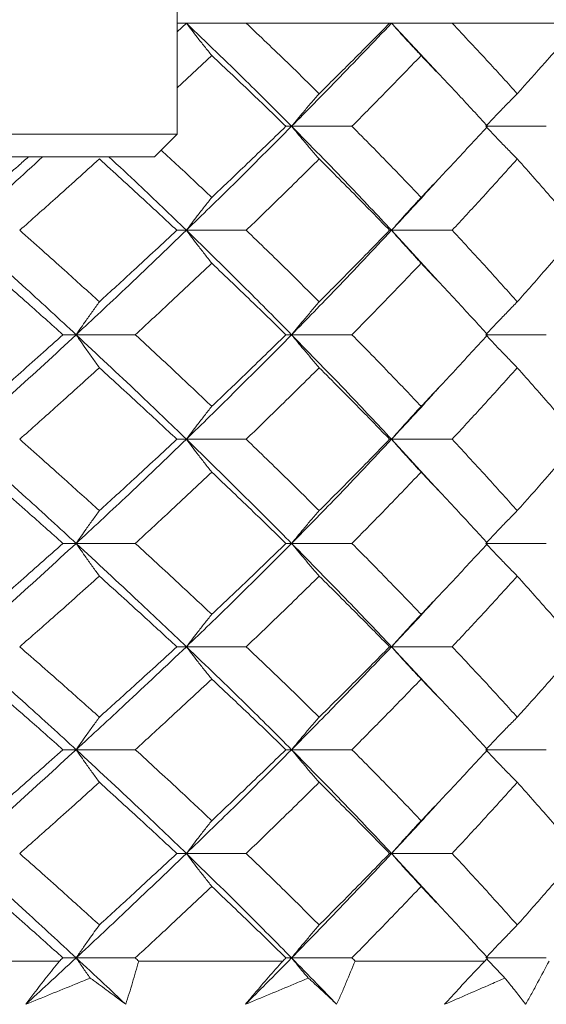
# Model space of a CAD drawing. Header units: inches. Extents: x 1 to 19.9, y 2.6 to 16.1.
# Tile 29 of 70: x 11.704 to 11.886, y 3.923 to 4.264. Entities that reach past the tile are written whole.
import ezdxf

# ---------------------------------------------------------------- set-up
doc = ezdxf.new("R2010")
doc.units = ezdxf.units.IN
doc.header["$MEASUREMENT"] = 0

msp = doc.modelspace()

# ---------------------------------------------------------------- linework, layer by layer
at = {"color": 7, "linetype": 'Continuous', "lineweight": 15}
for p, q in [((11.75813, 4.22476), (11.75813, 4.29563)), ((11.76135, 4.26321), (11.75813, 4.26018)), ((11.76135, 4.26321), (11.75813, 4.26321)), ((11.7821, 4.26321), (11.76135, 4.26321)), ((11.83181, 4.26321), (11.7821, 4.26321)), ((11.83247, 4.26321), (11.83181, 4.26321)), ((11.83247, 4.26321), (11.84869, 4.24575)), ((11.85346, 4.26321), (11.83247, 4.26321)), ((11.89763, 4.26321), (11.85346, 4.26321)), ((11.77017, 4.25199), (11.75813, 4.2408)), ((11.75813, 4.22476), (11.60852, 4.22476)), ((11.75026, 4.21688), (11.75813, 4.22476)), ((11.79783, 4.22748), (11.79586, 4.22748)), ((11.79783, 4.22748), (11.81875, 4.22748)), ((11.86578, 4.22748), (11.88611, 4.22748)), ((11.75026, 4.21688), (11.6164, 4.21688)), ((11.76135, 4.19144), (11.75806, 4.19144)), ((11.76135, 4.19144), (11.7821, 4.19144)), ((11.83247, 4.19144), (11.83181, 4.19144)), ((11.83247, 4.19144), (11.8487, 4.17371)), ((11.83247, 4.19144), (11.85346, 4.19144)), ((11.72316, 4.15524), (11.71858, 4.15524)), ((11.72316, 4.15524), (11.74366, 4.15524)), ((11.79783, 4.15524), (11.79586, 4.15524)), ((11.79783, 4.15524), (11.81875, 4.15524)), ((11.86578, 4.15524), (11.88611, 4.15524)), ((11.76135, 4.11903), (11.75806, 4.11903)), ((11.76135, 4.11903), (11.7821, 4.11903)), ((11.83247, 4.11903), (11.83181, 4.11903)), ((11.83247, 4.11903), (11.8487, 4.10131)), ((11.83247, 4.11903), (11.85346, 4.11903)), ((11.72316, 4.08294), (11.71858, 4.08294)), ((11.72316, 4.08294), (11.74366, 4.08294)), ((11.79783, 4.08294), (11.79586, 4.08294)), ((11.79783, 4.08294), (11.81875, 4.08294)), ((11.86578, 4.08294), (11.88611, 4.08294)), ((11.76135, 4.04711), (11.75806, 4.04711)), ((11.76135, 4.04711), (11.7821, 4.04711)), ((11.83247, 4.04711), (11.83181, 4.04711)), ((11.83247, 4.04711), (11.84886, 4.02949)), ((11.83247, 4.04711), (11.85346, 4.04711)), ((11.72316, 4.01145), (11.71858, 4.01145)), ((11.72316, 4.01145), (11.74366, 4.01145)), ((11.79783, 4.01145), (11.79586, 4.01145)), ((11.79783, 4.01145), (11.81875, 4.01145)), ((11.86578, 4.01145), (11.88611, 4.01145)), ((11.76135, 3.97547), (11.75806, 3.97547)), ((11.76135, 3.97547), (11.7821, 3.97547)), ((11.83247, 3.97547), (11.83181, 3.97547)), ((11.83247, 3.97547), (11.8487, 3.95775)), ((11.83247, 3.97547), (11.85346, 3.97547)), ((11.71737, 3.93821), (11.6633, 3.93821)), ((11.71858, 3.9393), (11.72316, 3.9393)), ((11.74366, 3.9393), (11.72316, 3.9393)), ((11.79475, 3.93821), (11.74484, 3.93821)), ((11.79783, 3.9393), (11.79586, 3.9393)), ((11.79783, 3.9393), (11.81875, 3.9393)), ((11.86479, 3.93821), (11.81982, 3.93821)), ((11.86578, 3.9393), (11.88611, 3.9393))]:
    msp.add_line(p, q, dxfattribs=at)
for points, knots in [([(11.77017, 4.25199), (11.76932, 4.25305), (11.76763, 4.25515), (11.76468, 4.25888), (11.7626, 4.26159), (11.76135, 4.26321)], [0, 0, 0, 0, 0.2858, 0.571601, 1, 1, 1, 1]), ([(11.76135, 4.26321), (11.76828, 4.25657), (11.78067, 4.24469), (11.79258, 4.23275), (11.79783, 4.22748)], [0, 0, 0, 0, 0.558883, 1, 1, 1, 1]), ([(11.7821, 4.26321), (11.78687, 4.25867), (11.79542, 4.25054), (11.80373, 4.24238), (11.8074, 4.23878)], [0, 0, 0, 0, 0.559197, 1, 1, 1, 1]), ([(11.83247, 4.26321), (11.82614, 4.25657), (11.81481, 4.24469), (11.80303, 4.23275), (11.79783, 4.22748)], [0, 0, 0, 0, 0.558883, 1, 1, 1, 1]), ([(11.83181, 4.26321), (11.82732, 4.25867), (11.81928, 4.25054), (11.81103, 4.24238), (11.8074, 4.23878)], [0, 0, 0, 0, 0.559197, 1, 1, 1, 1]), ([(11.84274, 4.25199), (11.84175, 4.25305), (11.83978, 4.25515), (11.83635, 4.25888), (11.83392, 4.26159), (11.83247, 4.26321)], [0, 0, 0, 0, 0.2858, 0.571601, 1, 1, 1, 1]), ([(11.85346, 4.26321), (11.85775, 4.25867), (11.8654, 4.25054), (11.87279, 4.24238), (11.87605, 4.23878)], [0, 0, 0, 0, 0.559197, 1, 1, 1, 1]), ([(11.89763, 4.26321), (11.89367, 4.25867), (11.8866, 4.25054), (11.87928, 4.24238), (11.87605, 4.23878)], [0, 0, 0, 0, 0.559197, 1, 1, 1, 1]), ([(11.77017, 4.25199), (11.77502, 4.24743), (11.78369, 4.23927), (11.79213, 4.23109), (11.79586, 4.22748)], [0, 0, 0, 0, 0.559287, 1, 1, 1, 1]), ([(11.84274, 4.25199), (11.83832, 4.24743), (11.83043, 4.23927), (11.82232, 4.23109), (11.81875, 4.22748)], [0, 0, 0, 0, 0.559287, 1, 1, 1, 1]), ([(11.84274, 4.25199), (11.8471, 4.24743), (11.85491, 4.23927), (11.86245, 4.23109), (11.86578, 4.22748)], [0, 0, 0, 0, 0.559287, 1, 1, 1, 1]), ([(11.8074, 4.23878), (11.80648, 4.23773), (11.80464, 4.23561), (11.80145, 4.23186), (11.79919, 4.22912), (11.79783, 4.22748)], [0, 0, 0, 0, 0.285062, 0.570124, 1, 1, 1, 1]), ([(11.87605, 4.23878), (11.87501, 4.23773), (11.87291, 4.23561), (11.86926, 4.23186), (11.86667, 4.22912), (11.86512, 4.22748)], [0, 0, 0, 0, 0.285062, 0.570124, 1, 1, 1, 1]), ([(11.79783, 4.22748), (11.79115, 4.22077), (11.77919, 4.20878), (11.76681, 4.19674), (11.76135, 4.19144)], [0, 0, 0, 0, 0.55931, 1, 1, 1, 1]), ([(11.79586, 4.22748), (11.79112, 4.22289), (11.78265, 4.21468), (11.77398, 4.20645), (11.77017, 4.20283)], [0, 0, 0, 0, 0.559485, 1, 1, 1, 1]), ([(11.8074, 4.21615), (11.80648, 4.21721), (11.80465, 4.21933), (11.80146, 4.22309), (11.79919, 4.22583), (11.79783, 4.22748)], [0, 0, 0, 0, 0.284788, 0.569576, 1, 1, 1, 1]), ([(11.79783, 4.22748), (11.80443, 4.22077), (11.81621, 4.20878), (11.8275, 4.19674), (11.83247, 4.19144)], [0, 0, 0, 0, 0.55931, 1, 1, 1, 1]), ([(11.81875, 4.22748), (11.82329, 4.22289), (11.8314, 4.21468), (11.83927, 4.20645), (11.84274, 4.20283)], [0, 0, 0, 0, 0.559485, 1, 1, 1, 1]), ([(11.86578, 4.22748), (11.86154, 4.22289), (11.85398, 4.21468), (11.84617, 4.20645), (11.84274, 4.20283)], [0, 0, 0, 0, 0.5594855, 1, 1, 1, 1]), ([(11.87605, 4.21615), (11.87501, 4.21721), (11.87291, 4.21933), (11.86926, 4.22309), (11.86668, 4.22583), (11.86512, 4.22748)], [0, 0, 0, 0, 0.2847881, 0.5695763, 1, 1, 1, 1]), ([(11.7526, 4.21923), (11.7546, 4.21738), (11.76054, 4.21192), (11.76633, 4.20645), (11.77017, 4.20283)], [0, 0, 0, 0, 0.337635, 1, 1, 1, 1]), ([(11.71155, 4.21688), (11.70808, 4.2137), (11.69883, 4.20524), (11.68934, 4.19675), (11.68342, 4.19144)], [0, 0, 0, 0, 0.375567, 1, 1, 1, 1]), ([(11.70663, 4.21688), (11.70543, 4.21582), (11.70015, 4.21114), (11.69479, 4.20645), (11.69064, 4.20283)], [0, 0, 0, 0, 0.22712, 1, 1, 1, 1]), ([(11.7312, 4.21615), (11.72609, 4.21154), (11.71697, 4.20332), (11.70768, 4.19507), (11.70359, 4.19144)], [0, 0, 0, 0, 0.559577, 1, 1, 1, 1]), ([(11.7312, 4.21615), (11.73626, 4.21154), (11.74532, 4.20332), (11.75417, 4.19507), (11.75806, 4.19144)], [0, 0, 0, 0, 0.559577, 1, 1, 1, 1]), ([(11.73451, 4.21688), (11.73793, 4.2137), (11.74704, 4.20524), (11.75585, 4.19675), (11.76135, 4.19144)], [0, 0, 0, 0, 0.375567, 1, 1, 1, 1]), ([(11.8074, 4.21615), (11.80273, 4.21154), (11.7944, 4.20332), (11.78586, 4.19507), (11.7821, 4.19144)], [0, 0, 0, 0, 0.559577, 1, 1, 1, 1]), ([(11.8074, 4.21615), (11.81201, 4.21154), (11.82026, 4.20332), (11.82828, 4.19507), (11.83181, 4.19144)], [0, 0, 0, 0, 0.559577, 1, 1, 1, 1]), ([(11.87605, 4.21615), (11.8719, 4.21154), (11.86449, 4.20332), (11.85684, 4.19507), (11.85346, 4.19144)], [0, 0, 0, 0, 0.559577, 1, 1, 1, 1]), ([(11.87605, 4.21615), (11.88015, 4.21154), (11.88747, 4.20332), (11.89452, 4.19507), (11.89763, 4.19144)], [0, 0, 0, 0, 0.559577, 1, 1, 1, 1]), ([(11.84869, 4.20912), (11.84816, 4.20853), (11.84291, 4.20264), (11.83741, 4.19675), (11.83247, 4.19144)], [0, 0, 0, 0, 0.1007015, 1, 1, 1, 1]), ([(11.77017, 4.20283), (11.76932, 4.20176), (11.76764, 4.19964), (11.76469, 4.19586), (11.76261, 4.1931), (11.76135, 4.19144)], [0, 0, 0, 0, 0.28433, 0.56866, 1, 1, 1, 1]), ([(11.84274, 4.20283), (11.84176, 4.20176), (11.83979, 4.19964), (11.83636, 4.19586), (11.83393, 4.1931), (11.83247, 4.19144)], [0, 0, 0, 0, 0.28433, 0.56866, 1, 1, 1, 1]), ([(11.68342, 4.19144), (11.69093, 4.18469), (11.70436, 4.17263), (11.71741, 4.16056), (11.72316, 4.15524)], [0, 0, 0, 0, 0.559738, 1, 1, 1, 1]), ([(11.70359, 4.19144), (11.70879, 4.18682), (11.71808, 4.17856), (11.72719, 4.1703), (11.7312, 4.16666)], [0, 0, 0, 0, 0.559775, 1, 1, 1, 1]), ([(11.76135, 4.19144), (11.75433, 4.18469), (11.74179, 4.17263), (11.72886, 4.16056), (11.72316, 4.15524)], [0, 0, 0, 0, 0.559738, 1, 1, 1, 1]), ([(11.75806, 4.19144), (11.7531, 4.18682), (11.74423, 4.17856), (11.73518, 4.1703), (11.7312, 4.16666)], [0, 0, 0, 0, 0.559775, 1, 1, 1, 1]), ([(11.77017, 4.18004), (11.76932, 4.18111), (11.76764, 4.18323), (11.76469, 4.18702), (11.76261, 4.18978), (11.76135, 4.19144)], [0, 0, 0, 0, 0.284185, 0.56837, 1, 1, 1, 1]), ([(11.76135, 4.19144), (11.76828, 4.18469), (11.78066, 4.17263), (11.79258, 4.16056), (11.79783, 4.15524)], [0, 0, 0, 0, 0.559738, 1, 1, 1, 1]), ([(11.7821, 4.19144), (11.78688, 4.18682), (11.79541, 4.17856), (11.80373, 4.1703), (11.8074, 4.16666)], [0, 0, 0, 0, 0.559775, 1, 1, 1, 1]), ([(11.83247, 4.19144), (11.82613, 4.18469), (11.81481, 4.17263), (11.80302, 4.16056), (11.79783, 4.15524)], [0, 0, 0, 0, 0.559738, 1, 1, 1, 1]), ([(11.83181, 4.19144), (11.82731, 4.18682), (11.81928, 4.17856), (11.81103, 4.1703), (11.8074, 4.16666)], [0, 0, 0, 0, 0.559775, 1, 1, 1, 1]), ([(11.84274, 4.18004), (11.84176, 4.18111), (11.83979, 4.18323), (11.83637, 4.18702), (11.83393, 4.18978), (11.83247, 4.19144)], [0, 0, 0, 0, 0.284185, 0.56837, 1, 1, 1, 1]), ([(11.85346, 4.19144), (11.85775, 4.18682), (11.8654, 4.17856), (11.8728, 4.1703), (11.87605, 4.16666)], [0, 0, 0, 0, 0.559775, 1, 1, 1, 1]), ([(11.89763, 4.19144), (11.89367, 4.18682), (11.8866, 4.17856), (11.87928, 4.1703), (11.87605, 4.16666)], [0, 0, 0, 0, 0.559775, 1, 1, 1, 1]), ([(11.69064, 4.18004), (11.6959, 4.17542), (11.7053, 4.16715), (11.71452, 4.15888), (11.71858, 4.15524)], [0, 0, 0, 0, 0.559867, 1, 1, 1, 1]), ([(11.77017, 4.18004), (11.76527, 4.17542), (11.75653, 4.16715), (11.74759, 4.15888), (11.74366, 4.15524)], [0, 0, 0, 0, 0.559867, 1, 1, 1, 1]), ([(11.77017, 4.18004), (11.77502, 4.17542), (11.78368, 4.16715), (11.79214, 4.15888), (11.79586, 4.15524)], [0, 0, 0, 0, 0.559867, 1, 1, 1, 1]), ([(11.84274, 4.18004), (11.83832, 4.17542), (11.83043, 4.16715), (11.82232, 4.15888), (11.81875, 4.15524)], [0, 0, 0, 0, 0.559867, 1, 1, 1, 1]), ([(11.84274, 4.18004), (11.8471, 4.17542), (11.8549, 4.16715), (11.86245, 4.15888), (11.86578, 4.15524)], [0, 0, 0, 0, 0.559867, 1, 1, 1, 1]), ([(11.7312, 4.16666), (11.73043, 4.1656), (11.72889, 4.16347), (11.72621, 4.15968), (11.72431, 4.15691), (11.72316, 4.15524)], [0, 0, 0, 0, 0.284008, 0.568017, 1, 1, 1, 1]), ([(11.8074, 4.16666), (11.80648, 4.1656), (11.80466, 4.16347), (11.80146, 4.15968), (11.7992, 4.15691), (11.79783, 4.15524)], [0, 0, 0, 0, 0.284008, 0.568017, 1, 1, 1, 1]), ([(11.87605, 4.16666), (11.87501, 4.1656), (11.87292, 4.16347), (11.86927, 4.15968), (11.86668, 4.15691), (11.86512, 4.15524)], [0, 0, 0, 0, 0.284008, 0.568017, 1, 1, 1, 1]), ([(11.72316, 4.15524), (11.71584, 4.14848), (11.70277, 4.1364), (11.68933, 4.12434), (11.68342, 4.11903)], [0, 0, 0, 0, 0.560166, 1, 1, 1, 1]), ([(11.71858, 4.15524), (11.71341, 4.15061), (11.70418, 4.14234), (11.69478, 4.13407), (11.69064, 4.13044)], [0, 0, 0, 0, 0.560066, 1, 1, 1, 1]), ([(11.7312, 4.14382), (11.73043, 4.14489), (11.72889, 4.14702), (11.72621, 4.15081), (11.72431, 4.15358), (11.72316, 4.15524)], [0, 0, 0, 0, 0.283992, 0.567985, 1, 1, 1, 1]), ([(11.72316, 4.15524), (11.7304, 4.14848), (11.74332, 4.1364), (11.75584, 4.12434), (11.76135, 4.11903)], [0, 0, 0, 0, 0.560166, 1, 1, 1, 1]), ([(11.74366, 4.15524), (11.74866, 4.15061), (11.75759, 4.14234), (11.76632, 4.13407), (11.77017, 4.13044)], [0, 0, 0, 0, 0.560066, 1, 1, 1, 1]), ([(11.79783, 4.15524), (11.79114, 4.14848), (11.7792, 4.1364), (11.7668, 4.12434), (11.76135, 4.11903)], [0, 0, 0, 0, 0.560166, 1, 1, 1, 1]), ([(11.79586, 4.15524), (11.79112, 4.15061), (11.78266, 4.14234), (11.77398, 4.13407), (11.77017, 4.13044)], [0, 0, 0, 0, 0.560066, 1, 1, 1, 1]), ([(11.8074, 4.14382), (11.80648, 4.14489), (11.80466, 4.14702), (11.80146, 4.15081), (11.7992, 4.15358), (11.79783, 4.15524)], [0, 0, 0, 0, 0.283992, 0.567985, 1, 1, 1, 1]), ([(11.79783, 4.15524), (11.80443, 4.14848), (11.8162, 4.1364), (11.8275, 4.12434), (11.83247, 4.11903)], [0, 0, 0, 0, 0.560166, 1, 1, 1, 1]), ([(11.81875, 4.15524), (11.82329, 4.15061), (11.8314, 4.14234), (11.83927, 4.13407), (11.84274, 4.13044)], [0, 0, 0, 0, 0.560066, 1, 1, 1, 1]), ([(11.86578, 4.15524), (11.86154, 4.15061), (11.85398, 4.14234), (11.84617, 4.13407), (11.84274, 4.13044)], [0, 0, 0, 0, 0.560066, 1, 1, 1, 1]), ([(11.87605, 4.14382), (11.87501, 4.14489), (11.87292, 4.14702), (11.86927, 4.15081), (11.86668, 4.15358), (11.86512, 4.15524)], [0, 0, 0, 0, 0.2839923, 0.5679846, 1, 1, 1, 1]), ([(11.7312, 4.14382), (11.72609, 4.13919), (11.71698, 4.13092), (11.70768, 4.12266), (11.70359, 4.11903)], [0, 0, 0, 0, 0.560157, 1, 1, 1, 1]), ([(11.7312, 4.14382), (11.73626, 4.13919), (11.74531, 4.13092), (11.75417, 4.12266), (11.75806, 4.11903)], [0, 0, 0, 0, 0.560157, 1, 1, 1, 1]), ([(11.8074, 4.14382), (11.80273, 4.13919), (11.7944, 4.13092), (11.78586, 4.12266), (11.7821, 4.11903)], [0, 0, 0, 0, 0.560157, 1, 1, 1, 1]), ([(11.8074, 4.14382), (11.81201, 4.13919), (11.82026, 4.13092), (11.82828, 4.12266), (11.83181, 4.11903)], [0, 0, 0, 0, 0.560157, 1, 1, 1, 1]), ([(11.87605, 4.14382), (11.8719, 4.13919), (11.86449, 4.13092), (11.85683, 4.12266), (11.85346, 4.11903)], [0, 0, 0, 0, 0.560157, 1, 1, 1, 1]), ([(11.87605, 4.14382), (11.88015, 4.13919), (11.88747, 4.13092), (11.89453, 4.12266), (11.89763, 4.11903)], [0, 0, 0, 0, 0.560157, 1, 1, 1, 1]), ([(11.84869, 4.13676), (11.84816, 4.13616), (11.84291, 4.13024), (11.83741, 4.12433), (11.83247, 4.11903)], [0, 0, 0, 0, 0.10202, 1, 1, 1, 1]), ([(11.77017, 4.13044), (11.76932, 4.12937), (11.76764, 4.12725), (11.7647, 4.12345), (11.76261, 4.12069), (11.76135, 4.11903)], [0, 0, 0, 0, 0.2840981, 0.5681962, 1, 1, 1, 1]), ([(11.84274, 4.13044), (11.84176, 4.12937), (11.83979, 4.12725), (11.83637, 4.12345), (11.83394, 4.12069), (11.83247, 4.11903)], [0, 0, 0, 0, 0.284098, 0.568196, 1, 1, 1, 1]), ([(11.68342, 4.11903), (11.69094, 4.11227), (11.70435, 4.10023), (11.71742, 4.08822), (11.72316, 4.08294)], [0, 0, 0, 0, 0.560594, 1, 1, 1, 1]), ([(11.70359, 4.11903), (11.70879, 4.1144), (11.71808, 4.10615), (11.72719, 4.09791), (11.7312, 4.09429)], [0, 0, 0, 0, 0.560356, 1, 1, 1, 1]), ([(11.76135, 4.11903), (11.75433, 4.11227), (11.7418, 4.10023), (11.72885, 4.08822), (11.72316, 4.08294)], [0, 0, 0, 0, 0.560594, 1, 1, 1, 1]), ([(11.75806, 4.11903), (11.7531, 4.1144), (11.74424, 4.10615), (11.73518, 4.09791), (11.7312, 4.09429)], [0, 0, 0, 0, 0.560356, 1, 1, 1, 1]), ([(11.77017, 4.10763), (11.76932, 4.10869), (11.76764, 4.11082), (11.76469, 4.11461), (11.76261, 4.11736), (11.76135, 4.11903)], [0, 0, 0, 0, 0.284211, 0.568422, 1, 1, 1, 1]), ([(11.76135, 4.11903), (11.76828, 4.11227), (11.78065, 4.10023), (11.79259, 4.08822), (11.79783, 4.08294)], [0, 0, 0, 0, 0.5605943, 1, 1, 1, 1]), ([(11.7821, 4.11903), (11.78688, 4.1144), (11.79541, 4.10615), (11.80374, 4.09791), (11.8074, 4.09429)], [0, 0, 0, 0, 0.560356, 1, 1, 1, 1]), ([(11.83247, 4.11903), (11.82613, 4.11227), (11.81482, 4.10023), (11.80302, 4.08822), (11.79783, 4.08294)], [0, 0, 0, 0, 0.560594, 1, 1, 1, 1]), ([(11.83181, 4.11903), (11.82731, 4.1144), (11.81929, 4.10615), (11.81103, 4.09791), (11.8074, 4.09429)], [0, 0, 0, 0, 0.560356, 1, 1, 1, 1]), ([(11.84274, 4.10763), (11.84176, 4.10869), (11.83979, 4.11082), (11.83636, 4.11461), (11.83393, 4.11736), (11.83247, 4.11903)], [0, 0, 0, 0, 0.2842111, 0.5684222, 1, 1, 1, 1]), ([(11.85346, 4.11903), (11.85775, 4.1144), (11.86539, 4.10615), (11.8728, 4.09791), (11.87605, 4.09429)], [0, 0, 0, 0, 0.560356, 1, 1, 1, 1]), ([(11.89763, 4.11903), (11.89367, 4.1144), (11.88661, 4.10615), (11.87928, 4.09791), (11.87605, 4.09429)], [0, 0, 0, 0, 0.560356, 1, 1, 1, 1]), ([(11.69064, 4.10763), (11.69591, 4.10301), (11.7053, 4.09477), (11.71452, 4.08655), (11.71858, 4.08294)], [0, 0, 0, 0, 0.560447, 1, 1, 1, 1]), ([(11.77017, 4.10763), (11.76527, 4.10301), (11.75653, 4.09477), (11.74759, 4.08655), (11.74366, 4.08294)], [0, 0, 0, 0, 0.560447, 1, 1, 1, 1]), ([(11.77017, 4.10763), (11.77502, 4.10301), (11.78368, 4.09477), (11.79214, 4.08655), (11.79586, 4.08294)], [0, 0, 0, 0, 0.560447, 1, 1, 1, 1]), ([(11.84274, 4.10763), (11.83832, 4.10301), (11.83044, 4.09477), (11.82232, 4.08655), (11.81875, 4.08294)], [0, 0, 0, 0, 0.560447, 1, 1, 1, 1]), ([(11.84274, 4.10763), (11.84711, 4.10301), (11.8549, 4.09477), (11.86246, 4.08655), (11.86578, 4.08294)], [0, 0, 0, 0, 0.560447, 1, 1, 1, 1]), ([(11.7312, 4.09429), (11.73043, 4.09323), (11.72889, 4.09111), (11.72621, 4.08733), (11.72431, 4.08459), (11.72316, 4.08294)], [0, 0, 0, 0, 0.2845988, 0.5691977, 1, 1, 1, 1]), ([(11.8074, 4.09429), (11.80648, 4.09323), (11.80465, 4.09111), (11.80146, 4.08733), (11.7992, 4.08459), (11.79783, 4.08294)], [0, 0, 0, 0, 0.284599, 0.569198, 1, 1, 1, 1]), ([(11.87605, 4.09429), (11.87501, 4.09323), (11.87291, 4.09111), (11.86926, 4.08733), (11.86668, 4.08459), (11.86512, 4.08294)], [0, 0, 0, 0, 0.284599, 0.569198, 1, 1, 1, 1]), ([(11.72316, 4.08294), (11.71584, 4.07622), (11.70278, 4.06426), (11.68932, 4.05234), (11.68342, 4.04711)], [0, 0, 0, 0, 0.561021, 1, 1, 1, 1]), ([(11.71858, 4.08294), (11.71341, 4.07834), (11.70419, 4.07014), (11.69478, 4.06196), (11.69064, 4.05837)], [0, 0, 0, 0, 0.560645, 1, 1, 1, 1]), ([(11.7312, 4.07161), (11.73043, 4.07267), (11.72889, 4.07478), (11.7262, 4.07855), (11.7243, 4.08129), (11.72316, 4.08294)], [0, 0, 0, 0, 0.284841, 0.569681, 1, 1, 1, 1]), ([(11.72316, 4.08294), (11.7304, 4.07622), (11.74331, 4.06426), (11.75585, 4.05234), (11.76135, 4.04711)], [0, 0, 0, 0, 0.561021, 1, 1, 1, 1]), ([(11.74366, 4.08294), (11.74866, 4.07834), (11.75759, 4.07014), (11.76633, 4.06196), (11.77017, 4.05837)], [0, 0, 0, 0, 0.560645, 1, 1, 1, 1]), ([(11.79783, 4.08294), (11.79114, 4.07622), (11.77921, 4.06426), (11.7668, 4.05234), (11.76135, 4.04711)], [0, 0, 0, 0, 0.561021, 1, 1, 1, 1]), ([(11.79586, 4.08294), (11.79112, 4.07834), (11.78266, 4.07014), (11.77398, 4.06196), (11.77017, 4.05837)], [0, 0, 0, 0, 0.560645, 1, 1, 1, 1]), ([(11.8074, 4.07161), (11.80648, 4.07267), (11.80465, 4.07478), (11.80145, 4.07855), (11.79919, 4.08129), (11.79783, 4.08294)], [0, 0, 0, 0, 0.284841, 0.569681, 1, 1, 1, 1]), ([(11.79783, 4.08294), (11.80443, 4.07622), (11.81619, 4.06426), (11.8275, 4.05234), (11.83247, 4.04711)], [0, 0, 0, 0, 0.561021, 1, 1, 1, 1]), ([(11.81875, 4.08294), (11.82329, 4.07834), (11.83139, 4.07014), (11.83927, 4.06196), (11.84274, 4.05837)], [0, 0, 0, 0, 0.560645, 1, 1, 1, 1]), ([(11.86578, 4.08294), (11.86154, 4.07834), (11.85398, 4.07014), (11.84617, 4.06196), (11.84274, 4.05837)], [0, 0, 0, 0, 0.560645, 1, 1, 1, 1]), ([(11.87605, 4.07161), (11.87501, 4.07267), (11.87291, 4.07478), (11.86926, 4.07855), (11.86667, 4.08129), (11.86512, 4.08294)], [0, 0, 0, 0, 0.284841, 0.569681, 1, 1, 1, 1]), ([(11.7312, 4.07161), (11.72609, 4.06702), (11.71698, 4.05884), (11.70768, 4.05069), (11.70359, 4.04711)], [0, 0, 0, 0, 0.560736, 1, 1, 1, 1]), ([(11.7312, 4.07161), (11.73627, 4.06702), (11.74531, 4.05884), (11.75417, 4.05069), (11.75806, 4.04711)], [0, 0, 0, 0, 0.560736, 1, 1, 1, 1]), ([(11.8074, 4.07161), (11.80273, 4.06702), (11.79441, 4.05884), (11.78585, 4.05069), (11.7821, 4.04711)], [0, 0, 0, 0, 0.560736, 1, 1, 1, 1]), ([(11.8074, 4.07161), (11.81202, 4.06702), (11.82026, 4.05884), (11.82828, 4.05069), (11.83181, 4.04711)], [0, 0, 0, 0, 0.560736, 1, 1, 1, 1]), ([(11.87605, 4.07161), (11.8719, 4.06702), (11.8645, 4.05884), (11.85683, 4.05069), (11.85346, 4.04711)], [0, 0, 0, 0, 0.560736, 1, 1, 1, 1]), ([(11.87605, 4.07161), (11.88015, 4.06702), (11.88746, 4.05884), (11.89453, 4.05069), (11.89763, 4.04711)], [0, 0, 0, 0, 0.560736, 1, 1, 1, 1]), ([(11.84869, 4.06462), (11.84815, 4.06402), (11.84291, 4.05816), (11.83741, 4.05234), (11.83247, 4.04711)], [0, 0, 0, 0, 0.102959, 1, 1, 1, 1]), ([(11.77017, 4.05837), (11.76932, 4.05731), (11.76763, 4.0552), (11.76468, 4.05146), (11.7626, 4.04874), (11.76135, 4.04711)], [0, 0, 0, 0, 0.285509, 0.571018, 1, 1, 1, 1]), ([(11.84274, 4.05837), (11.84175, 4.05731), (11.83978, 4.0552), (11.83635, 4.05146), (11.83393, 4.04874), (11.83247, 4.04711)], [0, 0, 0, 0, 0.285509, 0.571018, 1, 1, 1, 1]), ([(11.68342, 4.04711), (11.69093, 4.04048), (11.70437, 4.02861), (11.71741, 4.0167), (11.72316, 4.01145)], [0, 0, 0, 0, 0.559075, 1, 1, 1, 1]), ([(11.70359, 4.04711), (11.70879, 4.04257), (11.71808, 4.03445), (11.72719, 4.02631), (11.7312, 4.02272)], [0, 0, 0, 0, 0.559555, 1, 1, 1, 1]), ([(11.76135, 4.04711), (11.75433, 4.04048), (11.74178, 4.02861), (11.72886, 4.0167), (11.72316, 4.01145)], [0, 0, 0, 0, 0.559075, 1, 1, 1, 1]), ([(11.75806, 4.04711), (11.7531, 4.04257), (11.74423, 4.03445), (11.73518, 4.02631), (11.7312, 4.02272)], [0, 0, 0, 0, 0.559555, 1, 1, 1, 1]), ([(11.77017, 4.0359), (11.76932, 4.03695), (11.76762, 4.03905), (11.76468, 4.04278), (11.7626, 4.04549), (11.76135, 4.04711)], [0, 0, 0, 0, 0.2858615, 0.5717236, 1, 1, 1, 1]), ([(11.76135, 4.04711), (11.76828, 4.04048), (11.78067, 4.02861), (11.79258, 4.0167), (11.79783, 4.01145)], [0, 0, 0, 0, 0.559075, 1, 1, 1, 1]), ([(11.7821, 4.04711), (11.78688, 4.04257), (11.79542, 4.03445), (11.80373, 4.02631), (11.8074, 4.02272)], [0, 0, 0, 0, 0.559555, 1, 1, 1, 1]), ([(11.83247, 4.04711), (11.82614, 4.04048), (11.81481, 4.02861), (11.80303, 4.0167), (11.79783, 4.01145)], [0, 0, 0, 0, 0.559075, 1, 1, 1, 1]), ([(11.83181, 4.04711), (11.82731, 4.04257), (11.81928, 4.03445), (11.81103, 4.02631), (11.8074, 4.02272)], [0, 0, 0, 0, 0.559555, 1, 1, 1, 1]), ([(11.84274, 4.0359), (11.84175, 4.03695), (11.83978, 4.03905), (11.83635, 4.04278), (11.83392, 4.04549), (11.83247, 4.04711)], [0, 0, 0, 0, 0.2858615, 0.5717236, 1, 1, 1, 1]), ([(11.85346, 4.04711), (11.85775, 4.04257), (11.8654, 4.03445), (11.8728, 4.02631), (11.87605, 4.02272)], [0, 0, 0, 0, 0.559555, 1, 1, 1, 1]), ([(11.89763, 4.04711), (11.89367, 4.04257), (11.8866, 4.03445), (11.87928, 4.02631), (11.87605, 4.02272)], [0, 0, 0, 0, 0.559555, 1, 1, 1, 1]), ([(11.69064, 4.0359), (11.6959, 4.03135), (11.70531, 4.02321), (11.71452, 4.01505), (11.71858, 4.01145)], [0, 0, 0, 0, 0.559215, 1, 1, 1, 1]), ([(11.77017, 4.0359), (11.76527, 4.03135), (11.75652, 4.02321), (11.7476, 4.01505), (11.74366, 4.01145)], [0, 0, 0, 0, 0.559215, 1, 1, 1, 1]), ([(11.77017, 4.0359), (11.77502, 4.03135), (11.78369, 4.02321), (11.79213, 4.01505), (11.79586, 4.01145)], [0, 0, 0, 0, 0.559215, 1, 1, 1, 1]), ([(11.84274, 4.0359), (11.83832, 4.03135), (11.83043, 4.02321), (11.82232, 4.01505), (11.81875, 4.01145)], [0, 0, 0, 0, 0.559215, 1, 1, 1, 1]), ([(11.84274, 4.0359), (11.8471, 4.03135), (11.85491, 4.02321), (11.86245, 4.01505), (11.86578, 4.01145)], [0, 0, 0, 0, 0.559215, 1, 1, 1, 1]), ([(11.7312, 4.02272), (11.73043, 4.02167), (11.72888, 4.01956), (11.7262, 4.01581), (11.7243, 4.01309), (11.72316, 4.01145)], [0, 0, 0, 0, 0.285309, 0.570618, 1, 1, 1, 1]), ([(11.8074, 4.02272), (11.80648, 4.02167), (11.80464, 4.01956), (11.80145, 4.01581), (11.79919, 4.01309), (11.79783, 4.01145)], [0, 0, 0, 0, 0.285309, 0.570618, 1, 1, 1, 1]), ([(11.87605, 4.02272), (11.875, 4.02167), (11.8729, 4.01956), (11.86925, 4.01581), (11.86667, 4.01309), (11.86512, 4.01145)], [0, 0, 0, 0, 0.285309, 0.570618, 1, 1, 1, 1]), ([(11.72316, 4.01145), (11.71584, 4.00475), (11.70276, 3.99278), (11.68933, 3.98077), (11.68342, 3.97547)], [0, 0, 0, 0, 0.559203, 1, 1, 1, 1]), ([(11.71858, 4.01145), (11.71341, 4.00686), (11.70418, 3.99867), (11.69478, 3.99046), (11.69064, 3.98684)], [0, 0, 0, 0, 0.559413, 1, 1, 1, 1]), ([(11.7312, 4.00014), (11.73043, 4.0012), (11.72889, 4.00331), (11.7262, 4.00707), (11.7243, 4.0098), (11.72316, 4.01145)], [0, 0, 0, 0, 0.285003, 0.570006, 1, 1, 1, 1]), ([(11.72316, 4.01145), (11.7304, 4.00475), (11.74333, 3.99278), (11.75584, 3.98077), (11.76135, 3.97547)], [0, 0, 0, 0, 0.559203, 1, 1, 1, 1]), ([(11.74366, 4.01145), (11.74866, 4.00686), (11.7576, 3.99867), (11.76632, 3.99046), (11.77017, 3.98684)], [0, 0, 0, 0, 0.559413, 1, 1, 1, 1]), ([(11.79783, 4.01145), (11.79115, 4.00475), (11.77918, 3.99278), (11.76681, 3.98077), (11.76135, 3.97547)], [0, 0, 0, 0, 0.559203, 1, 1, 1, 1]), ([(11.79586, 4.01145), (11.79112, 4.00686), (11.78265, 3.99867), (11.77398, 3.99046), (11.77017, 3.98684)], [0, 0, 0, 0, 0.559413, 1, 1, 1, 1]), ([(11.8074, 4.00014), (11.80648, 4.0012), (11.80465, 4.00331), (11.80145, 4.00707), (11.79919, 4.0098), (11.79783, 4.01145)], [0, 0, 0, 0, 0.285003, 0.570006, 1, 1, 1, 1]), ([(11.79783, 4.01145), (11.80443, 4.00475), (11.81621, 3.99278), (11.8275, 3.98077), (11.83247, 3.97547)], [0, 0, 0, 0, 0.559203, 1, 1, 1, 1]), ([(11.81875, 4.01145), (11.82329, 4.00686), (11.8314, 3.99867), (11.83927, 3.99046), (11.84274, 3.98684)], [0, 0, 0, 0, 0.559413, 1, 1, 1, 1]), ([(11.86578, 4.01145), (11.86154, 4.00686), (11.85398, 3.99867), (11.84617, 3.99046), (11.84274, 3.98684)], [0, 0, 0, 0, 0.559413, 1, 1, 1, 1]), ([(11.87605, 4.00014), (11.87501, 4.0012), (11.87291, 4.00331), (11.86926, 4.00707), (11.86667, 4.0098), (11.86512, 4.01145)], [0, 0, 0, 0, 0.285003, 0.570006, 1, 1, 1, 1]), ([(11.7312, 4.00014), (11.72609, 3.99554), (11.71697, 3.98733), (11.70768, 3.9791), (11.70359, 3.97547)], [0, 0, 0, 0, 0.559504, 1, 1, 1, 1]), ([(11.7312, 4.00014), (11.73626, 3.99554), (11.74532, 3.98733), (11.75417, 3.9791), (11.75806, 3.97547)], [0, 0, 0, 0, 0.559504, 1, 1, 1, 1]), ([(11.8074, 4.00014), (11.80273, 3.99554), (11.7944, 3.98733), (11.78586, 3.9791), (11.7821, 3.97547)], [0, 0, 0, 0, 0.559504, 1, 1, 1, 1]), ([(11.8074, 4.00014), (11.81201, 3.99554), (11.82026, 3.98733), (11.82828, 3.9791), (11.83181, 3.97547)], [0, 0, 0, 0, 0.559504, 1, 1, 1, 1]), ([(11.87605, 4.00014), (11.8719, 3.99554), (11.86449, 3.98733), (11.85684, 3.9791), (11.85346, 3.97547)], [0, 0, 0, 0, 0.559504, 1, 1, 1, 1]), ([(11.87605, 4.00014), (11.88015, 3.99554), (11.88747, 3.98733), (11.89452, 3.9791), (11.89763, 3.97547)], [0, 0, 0, 0, 0.559504, 1, 1, 1, 1]), ([(11.84869, 3.99312), (11.84816, 3.99253), (11.84291, 3.98666), (11.83741, 3.98077), (11.83247, 3.97547)], [0, 0, 0, 0, 0.100589, 1, 1, 1, 1]), ([(11.77017, 3.98684), (11.76932, 3.98578), (11.76763, 3.98366), (11.76469, 3.97988), (11.76261, 3.97713), (11.76135, 3.97547)], [0, 0, 0, 0, 0.284475, 0.568949, 1, 1, 1, 1]), ([(11.84274, 3.98684), (11.84175, 3.98578), (11.83979, 3.98366), (11.83636, 3.97988), (11.83393, 3.97713), (11.83247, 3.97547)], [0, 0, 0, 0, 0.284475, 0.568949, 1, 1, 1, 1]), ([(11.68342, 3.97547), (11.69093, 3.96873), (11.70436, 3.95668), (11.71741, 3.94461), (11.72316, 3.9393)], [0, 0, 0, 0, 0.559631, 1, 1, 1, 1]), ([(11.70359, 3.97547), (11.70879, 3.97086), (11.71808, 3.96261), (11.72719, 3.95435), (11.7312, 3.95071)], [0, 0, 0, 0, 0.559703, 1, 1, 1, 1]), ([(11.76135, 3.97547), (11.75433, 3.96873), (11.74179, 3.95668), (11.72886, 3.94461), (11.72316, 3.9393)], [0, 0, 0, 0, 0.559631, 1, 1, 1, 1]), ([(11.75806, 3.97547), (11.7531, 3.97086), (11.74423, 3.96261), (11.73518, 3.95435), (11.7312, 3.95071)], [0, 0, 0, 0, 0.559703, 1, 1, 1, 1]), ([(11.77017, 3.96409), (11.76932, 3.96515), (11.76764, 3.96727), (11.76469, 3.97106), (11.76261, 3.97381), (11.76135, 3.97547)], [0, 0, 0, 0, 0.284297, 0.568594, 1, 1, 1, 1]), ([(11.76135, 3.97547), (11.76828, 3.96873), (11.78066, 3.95668), (11.79258, 3.94461), (11.79783, 3.9393)], [0, 0, 0, 0, 0.5596306, 1, 1, 1, 1]), ([(11.7821, 3.97547), (11.78688, 3.97086), (11.79542, 3.96261), (11.80373, 3.95435), (11.8074, 3.95071)], [0, 0, 0, 0, 0.559703, 1, 1, 1, 1]), ([(11.83247, 3.97547), (11.82613, 3.96873), (11.81481, 3.95668), (11.80303, 3.94461), (11.79783, 3.9393)], [0, 0, 0, 0, 0.559631, 1, 1, 1, 1]), ([(11.83181, 3.97547), (11.82731, 3.97086), (11.81928, 3.96261), (11.81103, 3.95435), (11.8074, 3.95071)], [0, 0, 0, 0, 0.559703, 1, 1, 1, 1]), ([(11.84274, 3.96409), (11.84176, 3.96515), (11.83979, 3.96727), (11.83636, 3.97106), (11.83393, 3.97381), (11.83247, 3.97547)], [0, 0, 0, 0, 0.284297, 0.568594, 1, 1, 1, 1]), ([(11.85346, 3.97547), (11.85775, 3.97086), (11.8654, 3.96261), (11.8728, 3.95435), (11.87605, 3.95071)], [0, 0, 0, 0, 0.559703, 1, 1, 1, 1]), ([(11.89763, 3.97547), (11.89367, 3.97086), (11.8866, 3.96261), (11.87928, 3.95435), (11.87605, 3.95071)], [0, 0, 0, 0, 0.559703, 1, 1, 1, 1]), ([(11.69064, 3.96409), (11.6959, 3.95946), (11.7053, 3.9512), (11.71452, 3.94294), (11.71858, 3.9393)], [0, 0, 0, 0, 0.559794, 1, 1, 1, 1]), ([(11.77017, 3.96409), (11.76527, 3.95946), (11.75653, 3.9512), (11.74759, 3.94294), (11.74366, 3.9393)], [0, 0, 0, 0, 0.559794, 1, 1, 1, 1]), ([(11.77017, 3.96409), (11.77502, 3.95946), (11.78368, 3.9512), (11.79214, 3.94294), (11.79586, 3.9393)], [0, 0, 0, 0, 0.559794, 1, 1, 1, 1]), ([(11.84274, 3.96409), (11.83832, 3.95946), (11.83043, 3.9512), (11.82232, 3.94294), (11.81875, 3.9393)], [0, 0, 0, 0, 0.559794, 1, 1, 1, 1]), ([(11.84274, 3.96409), (11.8471, 3.95946), (11.8549, 3.9512), (11.86245, 3.94294), (11.86578, 3.9393)], [0, 0, 0, 0, 0.559794, 1, 1, 1, 1]), ([(11.72316, 3.9393), (11.72391, 3.9404), (11.72542, 3.94259), (11.7281, 3.94641), (11.73003, 3.9491), (11.7312, 3.95071)], [0, 0, 0, 0, 0.28405, 0.568101, 1, 1, 1, 1]), ([(11.8074, 3.95071), (11.80648, 3.94965), (11.80465, 3.94752), (11.80146, 3.94373), (11.7992, 3.94097), (11.79783, 3.9393)], [0, 0, 0, 0, 0.2840503, 0.5681006, 1, 1, 1, 1]), ([(11.87605, 3.95071), (11.87501, 3.94965), (11.87292, 3.94752), (11.86927, 3.94373), (11.86668, 3.94097), (11.86512, 3.9393)], [0, 0, 0, 0, 0.2840503, 0.5681006, 1, 1, 1, 1]), ([(11.72316, 3.9393), (11.71992, 3.9363), (11.71413, 3.93094), (11.70827, 3.92557), (11.7057, 3.92321)], [0, 0, 0, 0, 0.559972, 1, 1, 1, 1]), ([(11.7057, 3.92321), (11.70664, 3.92447), (11.709, 3.92761), (11.71288, 3.93261), (11.71587, 3.93635), (11.71737, 3.93821)], [0, 0, 0, 0, 0.249909, 0.624893, 1, 1, 1, 1]), ([(11.71858, 3.9393), (11.71835, 3.9391), (11.71795, 3.93874), (11.71755, 3.93837), (11.71737, 3.93821)], [0, 0, 0, 0, 0.559995, 1, 1, 1, 1]), ([(11.72316, 3.9393), (11.72391, 3.9382), (11.72542, 3.93601), (11.72705, 3.93369), (11.72792, 3.93245), (11.72803, 3.9323)], [0, 0, 0, 0, 0.466803, 0.933606, 1, 1, 1, 1]), ([(11.72316, 3.9393), (11.72638, 3.9363), (11.73214, 3.93094), (11.73782, 3.92557), (11.74032, 3.92321)], [0, 0, 0, 0, 0.559972, 1, 1, 1, 1]), ([(11.74484, 3.93821), (11.74414, 3.93572), (11.74309, 3.93199), (11.74155, 3.92698), (11.74073, 3.92447), (11.74032, 3.92321)], [0, 0, 0, 0, 0.49985, 0.749906, 1, 1, 1, 1]), ([(11.74366, 3.9393), (11.74388, 3.9391), (11.74427, 3.93874), (11.74466, 3.93837), (11.74484, 3.93821)], [0, 0, 0, 0, 0.559995, 1, 1, 1, 1]), ([(11.79783, 3.9393), (11.79488, 3.9363), (11.78959, 3.93094), (11.78422, 3.92557), (11.78185, 3.92321)], [0, 0, 0, 0, 0.559972, 1, 1, 1, 1]), ([(11.78185, 3.92321), (11.7829, 3.92447), (11.78553, 3.92761), (11.78981, 3.93261), (11.7931, 3.93635), (11.79475, 3.93821)], [0, 0, 0, 0, 0.249909, 0.624893, 1, 1, 1, 1]), ([(11.79586, 3.9393), (11.79565, 3.9391), (11.79528, 3.93874), (11.79491, 3.93837), (11.79475, 3.93821)], [0, 0, 0, 0, 0.559995, 1, 1, 1, 1]), ([(11.80363, 3.9323), (11.80306, 3.93297), (11.80112, 3.93528), (11.7992, 3.93763), (11.79783, 3.9393)], [0, 0, 0, 0, 0.289943, 1, 1, 1, 1]), ([(11.79783, 3.9393), (11.80077, 3.9363), (11.80602, 3.93094), (11.81118, 3.92557), (11.81345, 3.92321)], [0, 0, 0, 0, 0.559972, 1, 1, 1, 1]), ([(11.81982, 3.93821), (11.81881, 3.93572), (11.8173, 3.93199), (11.81514, 3.92698), (11.81401, 3.92447), (11.81345, 3.92321)], [0, 0, 0, 0, 0.49985, 0.749906, 1, 1, 1, 1]), ([(11.81875, 3.9393), (11.81895, 3.9391), (11.8193, 3.93874), (11.81966, 3.93837), (11.81982, 3.93821)], [0, 0, 0, 0, 0.559995, 1, 1, 1, 1]), ([(11.85088, 3.92321), (11.85201, 3.92447), (11.85486, 3.92761), (11.85949, 3.93261), (11.86302, 3.93635), (11.86479, 3.93821)], [0, 0, 0, 0, 0.249909, 0.624893, 1, 1, 1, 1]), ([(11.86578, 3.9393), (11.86559, 3.9391), (11.86527, 3.93874), (11.86494, 3.93837), (11.86479, 3.93821)], [0, 0, 0, 0, 0.559995, 1, 1, 1, 1]), ([(11.87174, 3.9323), (11.8711, 3.93297), (11.86899, 3.93516), (11.8669, 3.93739), (11.86545, 3.93894)], [0, 0, 0, 0, 0.305447, 1, 1, 1, 1]), ([(11.88706, 3.93821), (11.88576, 3.93572), (11.8838, 3.93199), (11.88106, 3.92698), (11.87965, 3.92447), (11.87895, 3.92321)], [0, 0, 0, 0, 0.49985, 0.749906, 1, 1, 1, 1]), ([(11.72803, 3.9323), (11.72631, 3.9316), (11.71888, 3.92857), (11.71142, 3.92554), (11.7057, 3.92321)], [0, 0, 0, 0, 0.2317154, 1, 1, 1, 1]), ([(11.74032, 3.92321), (11.73854, 3.92455), (11.73498, 3.92721), (11.73086, 3.93024), (11.72852, 3.93194), (11.72803, 3.9323)], [0, 0, 0, 0, 0.4405721, 0.8811443, 1, 1, 1, 1]), ([(11.80363, 3.9323), (11.80195, 3.9316), (11.79472, 3.92857), (11.78744, 3.92554), (11.78185, 3.92321)], [0, 0, 0, 0, 0.231715, 1, 1, 1, 1]), ([(11.81345, 3.92321), (11.81204, 3.92455), (11.80921, 3.92721), (11.8059, 3.93024), (11.80403, 3.93194), (11.80363, 3.9323)], [0, 0, 0, 0, 0.440572, 0.881144, 1, 1, 1, 1]), ([(11.87174, 3.9323), (11.87014, 3.9316), (11.86322, 3.92857), (11.85624, 3.92554), (11.85088, 3.92321)], [0, 0, 0, 0, 0.231715, 1, 1, 1, 1]), ([(11.87895, 3.92321), (11.87792, 3.92455), (11.87586, 3.92721), (11.87343, 3.93024), (11.87204, 3.93194), (11.87174, 3.9323)], [0, 0, 0, 0, 0.440572, 0.881144, 1, 1, 1, 1])]:
    msp.add_open_spline(points, degree=3, knots=knots, dxfattribs=at)

doc.saveas('drawing.dxf')
